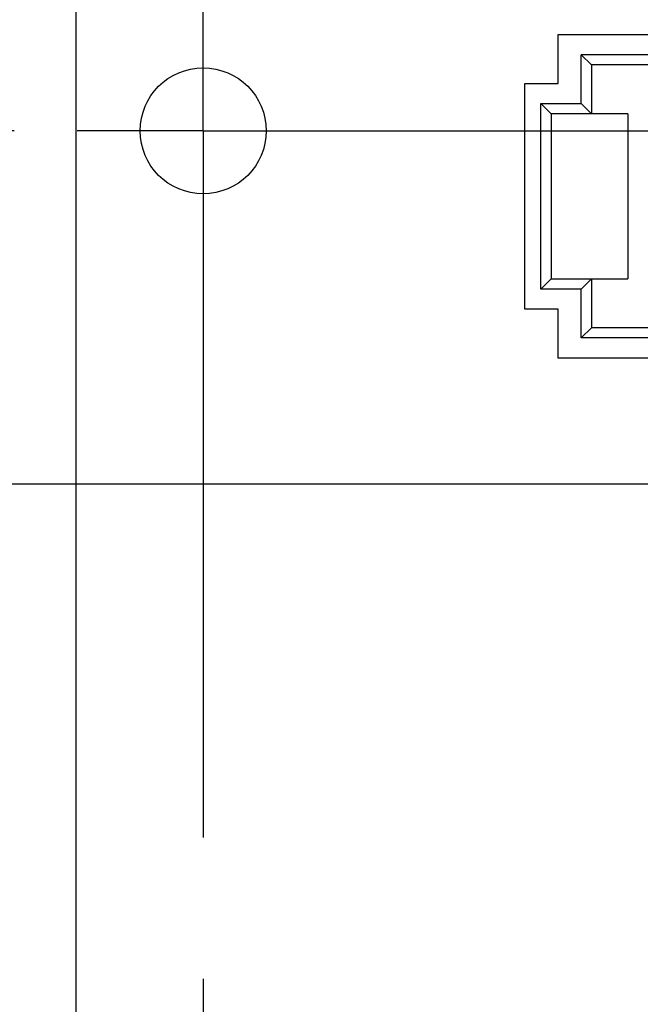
# Model space of a CAD drawing. Header units: inches. Extents: x -4.5 to 34, y 0 to 22.
# Tile 30 of 41: x 23.186 to 23.802, y 15.172 to 16.149. Entities that reach past the tile are written whole.
import ezdxf

# ---------------------------------------------------------------- set-up
doc = ezdxf.new("R2010")
doc.units = ezdxf.units.IN
doc.header["$LTSCALE"] = 1.87
doc.header["$MEASUREMENT"] = 0
doc.linetypes.add('CENTER', pattern=[0.6, 0.375, -0.075, 0.075, -0.075])
doc.layers.get('0').update_dxf_attribs({"linetype": 'CONTINUOUS'})
doc.layers.add('02___PRT_ALL_AXES', color=7, linetype='CONTINUOUS')
doc.layers.add('DIMENSIONS', color=7, linetype='CONTINUOUS')
doc.styles.get("Standard").update_dxf_attribs({"font": 'txt', "width": 0.8})
doc.dimstyles.new('DIMSTYLE_2', dxfattribs={"dimtxt": 0.125, "dimasz": 0.18, "dimexe": 0.125, "dimexo": 0.0625, "dimgap": 0.09, "dimtad": 0, "dimtih": 1, "dimtoh": 1, "dimdec": 3, "dimzin": 4, "dimdsep": 46, "dimtxsty": 'STANDARD', "dimblk": '_FILLED', "dimblk1": '_FILLED', "dimblk2": '_FILLED', "dimcen": 0.09, "dimadec": 0, "dimazin": 0, "dimtp": 0.01, "dimtm": 0.01, "dimtfac": 1, "dimtdec": 3, "dimtofl": 0, "dimtmove": 0, "dimatfit": 3, "dimldrblk": '_FILLED', "dimfxl": 1, "dimtolj": 1, "dimtzin": 4, "dimarcsym": 0})

# ---------------------------------------------------------------- blocks, each defined once
blk = doc.blocks.new('*D58')
at = {"layer": 'DIMENSIONS', "color": 2, "linetype": 'CONTINUOUS'}
blk.add_line((23.18058, 16.03885), (22.50494, 16.03885), dxfattribs=at)
at = {"layer": 'DIMENSIONS', "color": 2, "linetype": 'CONTINUOUS', "insert": (22.44244, 16.10135), "char_height": 0.125, "width": 1.225, "attachment_point": 3, "line_spacing_factor": 0.9}
blk.add_mtext('3.874{\\Ftxt.shx;\\W1.000000;\\H0.125000; }[98.4]', dxfattribs=at)
blk = doc.blocks.new('_FILLED')
at = {"color": 0, "linetype": 'BYBLOCK'}
blk.add_solid([(0, 0), (-1, 0.1736), (-1, -0.1736)], dxfattribs=at)
blk = doc.blocks.new('*D59')
at = {"layer": 'DIMENSIONS', "color": 2, "linetype": 'CONTINUOUS'}
blk.add_line((23.17953, 16.21501), (22.50494, 16.21501), dxfattribs=at)
at = {"layer": 'DIMENSIONS', "color": 2, "linetype": 'CONTINUOUS', "insert": (22.44244, 16.27751), "char_height": 0.125, "width": 1.425, "attachment_point": 3, "line_spacing_factor": 0.9}
blk.add_mtext('4.050{\\Ftxt.shx;\\W1.000000;\\H0.125000; }[102.87]', dxfattribs=at)
blk = doc.blocks.new('*D60')
at = {"layer": 'DIMENSIONS', "color": 2, "linetype": 'CONTINUOUS'}
for p, q in [((24.28778, 15.97401), (24.07146, 15.68826)), ((24.63053, 15.97401), (24.28778, 15.97401)), ((24.07146, 15.68826), (22.50494, 15.68826))]:
    blk.add_line(p, q, dxfattribs=at)
at = {"layer": 'DIMENSIONS', "color": 2, "linetype": 'CONTINUOUS', "insert": (22.44244, 15.75076), "char_height": 0.125, "width": 1.325, "attachment_point": 3, "line_spacing_factor": 0.9}
blk.add_mtext('3.809{\\Ftxt.shx;\\W1.000000;\\H0.125000; }[96.75]', dxfattribs=at)
blk = doc.blocks.new('*D64')
at = {"layer": 'DIMENSIONS', "color": 2, "linetype": 'CONTINUOUS'}
blk.add_line((24.81805, 16.16153), (24.81805, 16.90251), dxfattribs=at)
at = {"layer": 'DIMENSIONS', "color": 2, "linetype": 'CONTINUOUS', "insert": (24.75555, 16.96501), "char_height": 0.125, "width": 1.325, "attachment_point": 1, "rotation": 90, "line_spacing_factor": 0.9}
blk.add_mtext('1.576{\\Ftxt.shx;\\W1.000000;\\H0.125000; }[40.03]', dxfattribs=at)

msp = doc.modelspace()

# ---------------------------------------------------------------- linework, layer by layer
at = {"color": 7, "linetype": 'CONTINUOUS'}
for p, q in [((23.24203, 12.16501), (23.24203, 16.21501)), ((23.72019, 16.08585), (23.72019, 16.13435)), ((23.72019, 16.13435), (25.94919, 16.13435)), ((23.74319, 16.06585), (23.74319, 16.11435)), ((23.75319, 16.10435), (23.74319, 16.11435)), ((23.83319, 16.11435), (23.74319, 16.11435)), ((23.75319, 16.10435), (23.75319, 16.05585)), ((25.92319, 16.10435), (23.75319, 16.10435)), ((23.68719, 15.86185), (23.68719, 16.08585)), ((23.68719, 16.08585), (23.72019, 16.08585)), ((23.70319, 15.88185), (23.70319, 16.06585)), ((23.71319, 16.05585), (23.70319, 16.06585)), ((23.70319, 16.06585), (23.74319, 16.06585)), ((23.75319, 16.05585), (23.74319, 16.06585)), ((23.71319, 16.05585), (23.71319, 15.89185)), ((23.78919, 16.05585), (23.71319, 16.05585)), ((23.78919, 16.05585), (23.78919, 15.89185)), ((23.71319, 15.89185), (23.70319, 15.88185)), ((23.71319, 15.89185), (23.78919, 15.89185)), ((23.75319, 15.89185), (23.74319, 15.88185)), ((23.75319, 15.89185), (23.75319, 15.84335)), ((23.74319, 15.88185), (23.70319, 15.88185)), ((23.74319, 15.83335), (23.74319, 15.88185)), ((23.72019, 15.86185), (23.68719, 15.86185)), ((23.72019, 15.81335), (23.72019, 15.86185)), ((23.75319, 15.84335), (23.74319, 15.83335)), ((25.92319, 15.84335), (23.75319, 15.84335)), ((23.83319, 15.83335), (23.74319, 15.83335)), ((25.94919, 15.81335), (23.72019, 15.81335))]:
    msp.add_line(p, q, dxfattribs=at)
msp.add_circle((23.36818, 16.03885), 0.0625, dxfattribs=at)
at = {"layer": '02___PRT_ALL_AXES', "color": 7, "linetype": 'CENTER'}
for q in [(23.36818, 16.16395), (23.24308, 16.03885), (23.36818, 13.28614), (26.14208, 16.03885)]:
    msp.add_line((23.36818, 16.03885), q, dxfattribs=at)

# ---------------------------------------------------------------- dimensions: what is measured, and where the dimension line sits
at = {"layer": 'DIMENSIONS', "color": 2, "linetype": 'CONTINUOUS'}
for feature_location, offset, dtype, origin, picture, middle in [((24.81805, 16.16153), (0, 0.74098), 1, (23.24203, 16.09903), '*D64', (24.81805, 17.62751)), ((23.17953, 16.21501), (-0.67459, 0), 0, (23.24203, 12.16501), '*D59', (21.72994, 16.21501)), ((23.18058, 16.03885), (-0.67565, 0), 0, (23.24308, 12.16501), '*D58', (21.82994, 16.03885)), ((24.63053, 15.97401), (-2.12559, -0.28575), 0, (24.69303, 12.16501), '*D60', (21.77994, 15.68826))]:
    dim = msp.add_ordinate_dim(feature_location=feature_location, offset=offset, dtype=dtype, origin=origin, dimstyle='DIMSTYLE_2', override={"dimtad": 1, "dimtih": 0, "dimtoh": 0}, dxfattribs=at)
    dim.commit()
    dim.dimension.update_dxf_attribs({"geometry": picture, "text_midpoint": middle})

doc.saveas('drawing.dxf')
